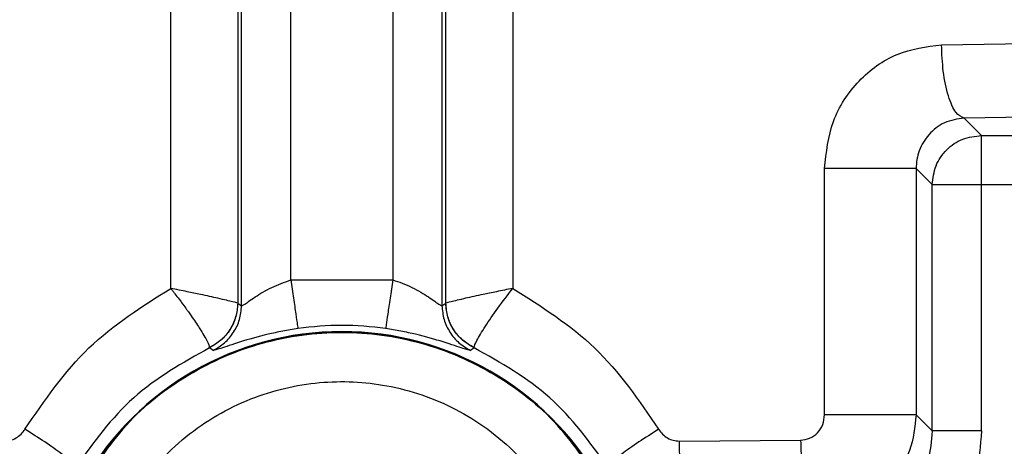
# Model space of a CAD drawing. Header units: inches. Extents: x 144.9 to 238.4, y 214.8 to 247.7.
# Tile 95 of 256: x 152.7331 to 152.7823, y 244.4975 to 244.5188. Entities that reach past the tile are written whole.
import ezdxf

# ---------------------------------------------------------------- set-up
doc = ezdxf.new("R2010")
doc.units = ezdxf.units.IN
doc.header["$LTSCALE"] = 0.25
doc.header["$MEASUREMENT"] = 0
doc.layers.add('ANNOTATIONS', color=1, linetype='Continuous')
doc.layers.add('MOTOR LH', color=7, linetype='Continuous')
doc.styles.add('ARIAL', font='arial.ttf', dxfattribs={"height": 0.09375})
doc.dimstyles.new('STANDARD$0', dxfattribs={"dimtxt": 0.09375, "dimasz": 0.09375, "dimexe": 0.03125, "dimexo": 0.046875, "dimgap": 0.09, "dimtad": 0, "dimtih": 1, "dimtoh": 1, "dimdec": 4, "dimzin": 0, "dimdsep": 46, "dimtxsty": 'ARIAL', "dimcen": 0.09, "dimadec": 0, "dimazin": 0, "dimtfac": 1, "dimtdec": 4, "dimtofl": 0, "dimtmove": 0, "dimatfit": 1, "dimfxl": 1, "dimtolj": 1, "dimtzin": 0, "dimarcsym": 0})

# ---------------------------------------------------------------- blocks, each defined once
blk = doc.blocks.new('*D64')
at = {"layer": 'ANNOTATIONS', "color": 0, "lineweight": -2, "transparency": 16777216}
for p, q in [((152.282684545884, 244.7210665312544), (152.282684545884, 245.6873671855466)), ((153.423309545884, 243.5376739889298), (153.423309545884, 245.6873671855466)), ((152.376434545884, 245.6561171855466), (152.5678870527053, 245.6561171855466)), ((153.329559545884, 245.6561171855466), (153.1381070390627, 245.6561171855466))]:
    blk.add_line(p, q, dxfattribs=at)
at = {"layer": 'ANNOTATIONS', "color": 0, "transparency": 16777216}
for points in [[(152.376434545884, 245.6717421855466), (152.376434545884, 245.6404921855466), (152.282684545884, 245.6561171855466)], [(153.329559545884, 245.6717421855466), (153.329559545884, 245.6404921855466), (153.423309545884, 245.6561171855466)]]:
    blk.add_solid(points, dxfattribs=at)
at = {"layer": 'defpoints', "color": 0, "transparency": 16777216}
for p in [(152.282684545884, 245.6561171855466), (152.282684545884, 244.6741915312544), (153.423309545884, 243.4907989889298)]:
    blk.add_point(p, dxfattribs=at)
at = {"layer": 'ANNOTATIONS', "color": 0, "transparency": 16777216, "insert": (152.852997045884, 245.6561171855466), "char_height": 0.09375, "attachment_point": 5, "style": 'ARIAL'}
blk.add_mtext('\\A1;18 5/8"', dxfattribs=at)
blk = doc.blocks.new('*D66')
at = {"layer": 'ANNOTATIONS', "color": 0, "lineweight": -2, "transparency": 16777216}
for p, q in [((151.9943491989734, 244.7850832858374), (151.9943491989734, 246.0537298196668)), ((153.423309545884, 243.5376739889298), (153.423309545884, 246.0537298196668)), ((152.0880991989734, 246.0224798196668), (152.5044876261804, 246.0224798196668)), ((153.329559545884, 246.0224798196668), (152.913171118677, 246.0224798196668))]:
    blk.add_line(p, q, dxfattribs=at)
at = {"layer": 'ANNOTATIONS', "color": 0, "transparency": 16777216}
for points in [[(152.0880991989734, 246.0381048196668), (152.0880991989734, 246.0068548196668), (151.9943491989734, 246.0224798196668)], [(153.329559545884, 246.0381048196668), (153.329559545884, 246.0068548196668), (153.423309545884, 246.0224798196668)]]:
    blk.add_solid(points, dxfattribs=at)
at = {"layer": 'defpoints', "color": 0, "transparency": 16777216}
for p in [(153.423309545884, 246.0224798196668), (151.9943491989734, 244.7382082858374), (153.423309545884, 243.4907989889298)]:
    blk.add_point(p, dxfattribs=at)
at = {"layer": 'ANNOTATIONS', "color": 0, "transparency": 16777216, "insert": (152.7088293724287, 246.0224798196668), "char_height": 0.09375, "attachment_point": 5, "style": 'ARIAL'}
blk.add_mtext('\\A1;24""', dxfattribs=at)

msp = doc.modelspace()

# ---------------------------------------------------------------- linework, layer by layer
at = {"layer": 'MOTOR LH'}
for p, q in [((152.7441850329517, 244.504550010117), (152.7441850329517, 244.9127306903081)), ((152.754193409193, 244.9127306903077), (152.754193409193, 244.5045500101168)), ((152.7466441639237, 244.5058417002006), (152.7466441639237, 244.911439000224)), ((152.7517342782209, 244.9114390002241), (152.7517342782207, 244.5058417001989)), ((152.7406493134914, 244.5054207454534), (152.7406492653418, 244.5343225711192)), ((152.7439912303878, 244.5343225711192), (152.7439912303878, 244.5046750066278)), ((152.7543872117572, 244.5046750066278), (152.7543872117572, 244.5343225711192)), ((152.7577291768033, 244.5343225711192), (152.7577291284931, 244.5054207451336)), ((152.7791390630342, 244.5175914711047), (152.7857162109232, 244.5176782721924)), ((152.7870940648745, 244.514014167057), (152.7802688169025, 244.5139273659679)), ((152.7802688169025, 244.5139273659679), (152.7811359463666, 244.5130602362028)), ((152.7811359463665, 244.4982934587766), (152.7811359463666, 244.5130602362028)), ((152.7811359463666, 244.5130602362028), (152.7861401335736, 244.5130602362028)), ((152.7732974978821, 244.49909927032), (152.7732974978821, 244.5114069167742)), ((152.7778710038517, 244.5114069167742), (152.7786768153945, 244.5106011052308)), ((152.7778710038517, 244.5114069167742), (152.7778710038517, 244.4990992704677)), ((152.7786768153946, 244.4982934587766), (152.7786768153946, 244.5106011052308)), ((152.7786768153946, 244.5106011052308), (152.7885992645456, 244.5106011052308)), ((152.7466441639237, 244.5058417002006), (152.7517342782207, 244.5058417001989)), ((152.7439912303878, 244.5046750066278), (152.7439932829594, 244.5046721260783)), ((152.7439932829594, 244.5046721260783), (152.7441850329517, 244.504550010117)), ((152.754193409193, 244.5045500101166), (152.7543851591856, 244.5046721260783)), ((152.7543851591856, 244.5046721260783), (152.7543872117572, 244.5046750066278)), ((152.7425852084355, 244.502460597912), (152.7425817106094, 244.5024472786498)), ((152.742758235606, 244.5023180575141), (152.7425817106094, 244.5024472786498)), ((152.7557967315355, 244.5024472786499), (152.7556202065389, 244.5023180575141)), ((152.7557967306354, 244.5024472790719), (152.7557932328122, 244.5024605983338)), ((152.7778710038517, 244.4990992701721), (152.7786768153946, 244.4982934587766)), ((152.766048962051, 244.4977884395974), (152.7720993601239, 244.4978342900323))]:
    msp.add_line(p, q, dxfattribs=at)
for centre, radius, start, end in [((152.7491892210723, 244.488413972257), 0.01515345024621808, 81.6915448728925, 98.3084551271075), ((152.749189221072, 244.488413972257), 0.01484670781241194, 30.13386626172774, 149.8661514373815), ((152.749189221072, 244.488413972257), 0.01483247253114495, 30.13386626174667, 149.866142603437)]:
    msp.add_arc(centre, radius, start, end, dxfattribs=at)
for points, knots in [([(152.7732974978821, 244.5114069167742), (152.7733858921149, 244.5122124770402), (152.773563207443, 244.5138283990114), (152.774923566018, 244.5158663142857), (152.776860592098, 244.5172937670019), (152.7783795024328, 244.5174922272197), (152.7791390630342, 244.5175914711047)], [0, 0, 0, 0, 0.2509226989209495, 0.503340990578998, 0.7516360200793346, 1, 1, 1, 1]), ([(152.7802688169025, 244.5139273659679), (152.780129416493, 244.5139912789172), (152.7798396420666, 244.5141241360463), (152.7794638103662, 244.5149806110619), (152.7791997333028, 244.5161995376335), (152.7791587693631, 244.5171393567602), (152.7791390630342, 244.5175914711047)], [0, 0, 0, 0, 0.2405326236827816, 0.4999999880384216, 0.7594673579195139, 1, 1, 1, 1]), ([(152.7802688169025, 244.513927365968), (152.7799345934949, 244.5138781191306), (152.7793018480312, 244.5137848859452), (152.778496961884, 244.5131720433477), (152.7780661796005, 244.5124694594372), (152.7778942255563, 244.511863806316), (152.7778786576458, 244.5115575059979), (152.7778710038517, 244.5114069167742)], [0, 0, 0, 0, 0.2920188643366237, 0.5528446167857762, 0.7848272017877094, 0.8942126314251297, 1, 1, 1, 1]), ([(152.7441850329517, 244.504550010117), (152.7441961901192, 244.5045502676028), (152.7442190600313, 244.5045507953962), (152.7443440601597, 244.5046314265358), (152.7445517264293, 244.5047807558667), (152.7449604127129, 244.5050602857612), (152.7456413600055, 244.5054815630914), (152.7463172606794, 244.5057242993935), (152.7466441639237, 244.5058417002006)], [0, 0, 0, 0, 0.1005301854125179, 0.2060663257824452, 0.3232121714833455, 0.4655150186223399, 0.7414932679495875, 1, 1, 1, 1]), ([(152.7517342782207, 244.5058417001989), (152.7518906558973, 244.5057910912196), (152.7522252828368, 244.5056827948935), (152.7528605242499, 244.5053983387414), (152.7534219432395, 244.505058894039), (152.7538265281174, 244.5047796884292), (152.7540341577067, 244.5046323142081), (152.7541593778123, 244.5045513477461), (152.7541823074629, 244.5045504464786), (152.754193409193, 244.5045500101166)], [0, 0, 0, 0, 0.1225566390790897, 0.2622545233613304, 0.53665579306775, 0.6769869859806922, 0.79337987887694, 0.8999618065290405, 0.9999999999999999, 0.9999999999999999, 0.9999999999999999, 0.9999999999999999]), ([(152.7333659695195, 244.4983852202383), (152.7343498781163, 244.4998220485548), (152.7362969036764, 244.5026653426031), (152.7392088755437, 244.5045088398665), (152.7406493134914, 244.5054207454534)], [0, 0, 0, 0, 0.5053393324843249, 1, 1, 1, 1]), ([(152.7439912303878, 244.5046750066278), (152.74393347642, 244.5046950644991), (152.7438134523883, 244.5047367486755), (152.7431015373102, 244.504900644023), (152.7422591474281, 244.5050895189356), (152.7414402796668, 244.505260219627), (152.7409252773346, 244.5053647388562), (152.7406493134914, 244.5054207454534)], [0, 0, 0, 0, 0.2366574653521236, 0.4918204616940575, 0.7029893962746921, 0.8408469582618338, 1, 1, 1, 1]), ([(152.7406493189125, 244.5054207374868), (152.740649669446, 244.5054209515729), (152.7406501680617, 244.5054212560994), (152.7406509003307, 244.5054213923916), (152.7406513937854, 244.5054213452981), (152.7406518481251, 244.5054211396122), (152.7406524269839, 244.505420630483), (152.7406539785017, 244.5054177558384), (152.7406555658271, 244.5054112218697), (152.74066521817, 244.5054016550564), (152.74067957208, 244.5053817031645), (152.740710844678, 244.5053431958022), (152.7407712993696, 244.5052650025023), (152.740892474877, 244.5051089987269), (152.7410167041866, 244.5049451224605), (152.7411490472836, 244.5047685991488), (152.7412786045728, 244.5045937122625), (152.741411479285, 244.5044106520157), (152.7415477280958, 244.5042192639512), (152.7417757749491, 244.5038934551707), (152.7421478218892, 244.5033341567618), (152.7425199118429, 244.5027043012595), (152.7425635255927, 244.5025415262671), (152.7425852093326, 244.5024605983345)], [0, 0, 0, 0, 0.0002283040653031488, 0.0003247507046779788, 0.0004138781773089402, 0.000503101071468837, 0.0006006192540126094, 0.0008416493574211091, 0.00231107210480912, 0.004295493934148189, 0.008265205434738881, 0.0162079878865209, 0.03210607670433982, 0.06394479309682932, 0.1277280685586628, 0.1493037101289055, 0.1915220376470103, 0.2550844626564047, 0.2849443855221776, 0.33661539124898, 0.5075235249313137, 0.755152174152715, 1, 1, 1, 1]), ([(152.7577291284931, 244.5054207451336), (152.7574531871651, 244.5053647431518), (152.7569382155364, 244.5052602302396), (152.7561193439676, 244.5050895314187), (152.7552769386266, 244.504900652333), (152.7545649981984, 244.5047367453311), (152.7544449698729, 244.5046950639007), (152.7543872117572, 244.5046750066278)], [0, 0, 0, 0, 0.1591400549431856, 0.2969928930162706, 0.5081771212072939, 0.7633328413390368, 1, 1, 1, 1]), ([(152.7557932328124, 244.5024605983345), (152.7558192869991, 244.5025520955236), (152.7558701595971, 244.5027307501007), (152.7563226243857, 244.5034824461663), (152.7569521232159, 244.5044093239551), (152.7574718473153, 244.5050857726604), (152.7577291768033, 244.5054207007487)], [0, 0, 0, 0, 0.2663101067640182, 0.5199888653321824, 0.7623334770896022, 1, 1, 1, 1]), ([(152.7577291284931, 244.5054207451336), (152.7591695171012, 244.5045088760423), (152.7620814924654, 244.5026653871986), (152.764028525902, 244.4998220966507), (152.7650124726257, 244.4983852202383)], [0, 0, 0, 0, 0.4946431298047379, 1, 1, 1, 1]), ([(152.7439932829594, 244.5046721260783), (152.74397224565, 244.5044411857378), (152.7439301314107, 244.5039788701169), (152.7436228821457, 244.5033469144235), (152.7431820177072, 244.5027997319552), (152.7427816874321, 244.5025646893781), (152.7425817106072, 244.502447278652)], [0, 0, 0, 0, 0.2497648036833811, 0.4999999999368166, 0.750235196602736, 1, 1, 1, 1]), ([(152.7439912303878, 244.5046750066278), (152.7439725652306, 244.5044493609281), (152.7439344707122, 244.5039888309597), (152.7436337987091, 244.5033499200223), (152.7431831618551, 244.5028055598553), (152.742781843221, 244.5025740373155), (152.7425852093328, 244.5024605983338)], [0, 0, 0, 0, 0.244984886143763, 0.5000001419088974, 0.7550153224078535, 1, 1, 1, 1]), ([(152.7427582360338, 244.5023180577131), (152.7429601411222, 244.5024349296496), (152.7433643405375, 244.5026688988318), (152.7438101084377, 244.5032176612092), (152.7441210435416, 244.5038526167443), (152.7441637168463, 244.5043176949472), (152.7441850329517, 244.504550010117)], [0, 0, 0, 0, 0.2497592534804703, 0.5000000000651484, 0.7502407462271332, 1, 1, 1, 1]), ([(152.754193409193, 244.504550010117), (152.7542147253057, 244.5043176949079), (152.7542573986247, 244.5038526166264), (152.7545683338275, 244.503217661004), (152.7550141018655, 244.5026688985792), (152.7554183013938, 244.5024349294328), (152.7556202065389, 244.5023180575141)], [0, 0, 0, 0, 0.249759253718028, 0.499999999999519, 0.7502407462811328, 1, 1, 1, 1]), ([(152.7557967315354, 244.5024472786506), (152.7555967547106, 244.5025646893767), (152.7551964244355, 244.5027997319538), (152.754755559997, 244.5033469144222), (152.754448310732, 244.5039788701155), (152.7544061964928, 244.5044411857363), (152.7543851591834, 244.5046721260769)], [0, 0, 0, 0, 0.2497648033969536, 0.5000000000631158, 0.7502351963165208, 1, 1, 1, 1]), ([(152.7557932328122, 244.5024605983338), (152.755596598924, 244.5025740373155), (152.7551952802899, 244.5028055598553), (152.7547446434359, 244.5033499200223), (152.7544439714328, 244.5039888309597), (152.7544058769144, 244.5044493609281), (152.7543872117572, 244.5046750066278)], [0, 0, 0, 0, 0.2449846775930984, 0.4999998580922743, 0.7550151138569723, 1, 1, 1, 1]), ([(152.7361008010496, 244.4953357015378), (152.7368193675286, 244.4964691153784), (152.7382565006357, 244.4987359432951), (152.7414667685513, 244.5012467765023), (152.7451727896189, 244.5028568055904), (152.749189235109, 244.5034015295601), (152.7532056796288, 244.5028567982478), (152.7569116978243, 244.5012467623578), (152.7601219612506, 244.4987359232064), (152.76155909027, 244.4964690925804), (152.7622776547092, 244.4953356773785)], [0, 0, 0, 0, 0.1249999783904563, 0.2499999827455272, 0.3749999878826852, 0.4999999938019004, 0.6250000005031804, 0.7500000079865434, 0.8750000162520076, 1, 1, 1, 1]), ([(152.7620038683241, 244.4958524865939), (152.7612715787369, 244.4969191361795), (152.7598069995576, 244.4990524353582), (152.7566568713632, 244.5013953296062), (152.7530621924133, 244.5028939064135), (152.7491892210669, 244.5033996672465), (152.745316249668, 244.5028939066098), (152.7417215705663, 244.5013953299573), (152.7385714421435, 244.4990524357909), (152.7371068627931, 244.4969191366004), (152.7363745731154, 244.4958524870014)], [0, 0, 0, 0, 0.1249999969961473, 0.2499999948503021, 0.3749999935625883, 0.499999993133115, 0.6249999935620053, 0.7499999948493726, 0.8749999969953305, 1, 1, 1, 1]), ([(152.7469995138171, 244.5034083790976), (152.746744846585, 244.5033678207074), (152.7462300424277, 244.5032858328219), (152.7452005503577, 244.503062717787), (152.7440223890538, 244.5027266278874), (152.7430102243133, 244.5023633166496), (152.7428430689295, 244.5023332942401), (152.742758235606, 244.5023180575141)], [0, 0, 0, 0, 0.1087938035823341, 0.2199242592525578, 0.4637848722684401, 0.7278645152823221, 1, 1, 1, 1]), ([(152.7556202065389, 244.5023180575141), (152.7555354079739, 244.5023332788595), (152.7553685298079, 244.5023632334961), (152.7543577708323, 244.5027260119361), (152.753181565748, 244.5030617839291), (152.7521509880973, 244.5032853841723), (152.7516344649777, 244.5033676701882), (152.7513789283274, 244.5034083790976)], [0, 0, 0, 0, 0.2721481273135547, 0.535570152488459, 0.7793433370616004, 0.8908357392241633, 1, 1, 1, 1]), ([(152.7425817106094, 244.5024472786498), (152.7412478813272, 244.5016982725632), (152.7385806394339, 244.5002004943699), (152.7367940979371, 244.497722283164), (152.7359009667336, 244.4964833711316)], [0, 0, 0, 0, 0.5000781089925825, 0.9999999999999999, 0.9999999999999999, 0.9999999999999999, 0.9999999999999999]), ([(152.7624774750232, 244.4964833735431), (152.7615843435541, 244.4977222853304), (152.7597978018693, 244.5002004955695), (152.7571305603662, 244.5016982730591), (152.7557967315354, 244.5024472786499)], [0, 0, 0, 0, 0.4999219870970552, 1, 1, 1, 1]), ([(152.7368434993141, 244.488413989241), (152.7369368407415, 244.4895609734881), (152.7371306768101, 244.4919428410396), (152.7387290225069, 244.4953078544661), (152.7412652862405, 244.4981383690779), (152.7445108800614, 244.5000346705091), (152.7480083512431, 244.5008660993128), (152.7515509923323, 244.5007013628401), (152.754996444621, 244.4995214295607), (152.7580583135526, 244.4972830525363), (152.760296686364, 244.4942211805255), (152.761476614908, 244.4907757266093), (152.7616413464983, 244.4872330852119), (152.7608099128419, 244.4837356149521), (152.7589136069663, 244.4804900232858), (152.7560830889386, 244.4779537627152), (152.7527180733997, 244.4763554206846), (152.7503362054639, 244.4761615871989), (152.749189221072, 244.4760682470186)], [0, 0, 0, 0, 0.05917703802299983, 0.122889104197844, 0.1886135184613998, 0.253316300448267, 0.3142284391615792, 0.3721827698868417, 0.4346196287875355, 0.4999999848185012, 0.56538034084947, 0.6278171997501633, 0.6857715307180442, 0.7466836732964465, 0.8113864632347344, 0.8771108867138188, 0.9408229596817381, 1, 1, 1, 1]), ([(152.7720993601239, 244.4978342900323), (152.7722531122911, 244.4978543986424), (152.7725665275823, 244.4978953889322), (152.7729654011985, 244.4981853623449), (152.7732423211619, 244.4986054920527), (152.7732792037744, 244.4989355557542), (152.7732974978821, 244.49909927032)], [0, 0, 0, 0, 0.2426431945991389, 0.4946147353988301, 0.7493243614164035, 1, 1, 1, 1]), ([(152.7778710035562, 244.4990992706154), (152.7778074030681, 244.4984925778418), (152.7777089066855, 244.4975530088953), (152.7771048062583, 244.4964011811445), (152.7762773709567, 244.4953690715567), (152.77488692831, 244.4943956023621), (152.7736037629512, 244.4942452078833), (152.7729635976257, 244.494170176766)], [0, 0, 0, 0, 0.2351322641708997, 0.3641430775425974, 0.5004546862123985, 0.7507791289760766, 0.9999999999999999, 0.9999999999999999, 0.9999999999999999, 0.9999999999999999]), ([(152.7323294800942, 244.4977884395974), (152.7324323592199, 244.4977957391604), (152.7326389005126, 244.4978103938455), (152.7329273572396, 244.4979375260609), (152.7331846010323, 244.4981241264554), (152.733305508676, 244.4982981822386), (152.7333659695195, 244.4983852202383)], [0, 0, 0, 0, 0.2474633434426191, 0.4968101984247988, 0.7483758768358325, 1, 1, 1, 1]), ([(152.735900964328, 244.4964833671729), (152.7358722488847, 244.4965423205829), (152.7358129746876, 244.4966640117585), (152.7352505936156, 244.4971195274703), (152.7344084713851, 244.4977177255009), (152.7337061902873, 244.4981673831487), (152.7333659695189, 244.4983852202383)], [0, 0, 0, 0, 0.2422254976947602, 0.5000000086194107, 0.7577745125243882, 1, 1, 1, 1]), ([(152.7650124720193, 244.498385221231), (152.7646722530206, 244.4981673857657), (152.7639699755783, 244.4977177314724), (152.7631278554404, 244.4971195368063), (152.7625654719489, 244.4966640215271), (152.7625061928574, 244.4965423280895), (152.7624774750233, 244.4964833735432)], [0, 0, 0, 0, 0.2422253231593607, 0.4999996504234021, 0.7577741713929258, 0.9999999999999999, 0.9999999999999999, 0.9999999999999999, 0.9999999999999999]), ([(152.7650124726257, 244.4983852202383), (152.7650729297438, 244.4982981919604), (152.7651938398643, 244.4981241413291), (152.7654510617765, 244.4979375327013), (152.7657395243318, 244.4978103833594), (152.7659460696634, 244.4977957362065), (152.766048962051, 244.4977884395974)], [0, 0, 0, 0, 0.2516007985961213, 0.5031844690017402, 0.7525069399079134, 1, 1, 1, 1]), ([(152.7786768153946, 244.4982934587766), (152.7786383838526, 244.4977943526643), (152.7785631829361, 244.4968177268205), (152.7780796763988, 244.4959665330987), (152.7778432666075, 244.4955503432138)], [0, 0, 0, 0, 0.5110515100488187, 0.9999999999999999, 0.9999999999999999, 0.9999999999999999, 0.9999999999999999]), ([(152.7811359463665, 244.4982934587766), (152.7810803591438, 244.4975613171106), (152.7809691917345, 244.4960971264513), (152.7802456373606, 244.4948193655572), (152.7798838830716, 244.4941805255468)], [0, 0, 0, 0, 0.5000316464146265, 1, 1, 1, 1]), ([(152.7666849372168, 244.4941243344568), (152.7666065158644, 244.4941886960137), (152.7664435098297, 244.4943224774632), (152.7662320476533, 244.4951791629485), (152.7660833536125, 244.4963974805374), (152.7660601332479, 244.4973366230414), (152.7660489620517, 244.4977884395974)], [0, 0, 0, 0, 0.240547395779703, 0.5000000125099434, 0.7594526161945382, 1, 1, 1, 1]), ([(152.7720993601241, 244.4978342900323), (152.7721144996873, 244.4973823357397), (152.7721459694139, 244.4964428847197), (152.7723480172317, 244.4952242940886), (152.7726354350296, 244.4943677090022), (152.7728570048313, 244.4942343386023), (152.7729635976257, 244.4941701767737)], [0, 0, 0, 0, 0.2405434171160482, 0.5000035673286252, 0.7594617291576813, 1, 1, 1, 1])]:
    msp.add_open_spline(points, degree=3, knots=knots, dxfattribs=at)
for points in [[(152.7786768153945, 244.5106011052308), (152.7787141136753, 244.5109230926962), (152.7787887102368, 244.5115670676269), (152.7793575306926, 244.5123795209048), (152.7801699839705, 244.5129483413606), (152.7808139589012, 244.5130229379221), (152.7811359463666, 244.5130602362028)], [(152.7778710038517, 244.5114069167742), (152.7778438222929, 244.5114069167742), (152.7777894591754, 244.5114069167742), (152.7774812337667, 244.5114069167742), (152.7770234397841, 244.5114069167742), (152.7764223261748, 244.5114069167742), (152.7757118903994, 244.5114069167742), (152.7749273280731, 244.5114069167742), (152.7741038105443, 244.5114069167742), (152.7735662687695, 244.5114069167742), (152.7732974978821, 244.5114069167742)], [(152.7466441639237, 244.5058417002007), (152.7466897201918, 244.5055297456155), (152.746780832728, 244.5049058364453), (152.7468966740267, 244.5041125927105), (152.7469794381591, 244.5035458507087), (152.7469928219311, 244.503454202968), (152.7469995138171, 244.5034083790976)], [(152.7517342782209, 244.5058417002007), (152.7516887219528, 244.5055297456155), (152.7515976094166, 244.5049058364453), (152.7514817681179, 244.5041125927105), (152.7513990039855, 244.5035458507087), (152.7513856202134, 244.503454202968), (152.7513789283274, 244.5034083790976)], [(152.7778710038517, 244.4990992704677), (152.7778438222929, 244.4990992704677), (152.7777894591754, 244.4990992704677), (152.7774812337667, 244.4990992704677), (152.7770234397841, 244.4990992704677), (152.7764223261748, 244.4990992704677), (152.7757118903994, 244.4990992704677), (152.7749273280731, 244.4990992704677), (152.7741038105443, 244.4990992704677), (152.7735662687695, 244.4990992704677), (152.7732974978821, 244.4990992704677)], [(152.7811359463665, 244.4982934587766), (152.7808206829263, 244.4982934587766), (152.7801901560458, 244.4982934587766), (152.7793884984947, 244.4982934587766), (152.7788157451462, 244.4982934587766), (152.7787231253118, 244.4982934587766), (152.7786768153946, 244.4982934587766)]]:
    msp.add_open_spline(points, degree=3, dxfattribs=at)

# ---------------------------------------------------------------- dimensions: what is measured, and where the dimension line sits
at = {"layer": 'ANNOTATIONS'}
for base, p1, p2, text, picture, middle in [((153.423309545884, 246.0224798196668), (151.9943491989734, 244.7382082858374), (153.423309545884, 243.4907989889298), '24""', '*D66', (152.7088293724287, 246.0224798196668)), ((152.282684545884, 245.6561171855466), (153.423309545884, 243.4907989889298), (152.282684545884, 244.6741915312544), '18 5/8"', '*D64', (152.852997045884, 245.6561171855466))]:
    dim = msp.add_linear_dim(base=base, p1=p1, p2=p2, text=text, dimstyle='STANDARD$0', dxfattribs=at)
    dim.commit()
    dim.dimension.update_dxf_attribs({"geometry": picture, "text_midpoint": middle, "dimtype": 160})

doc.saveas('drawing.dxf')
